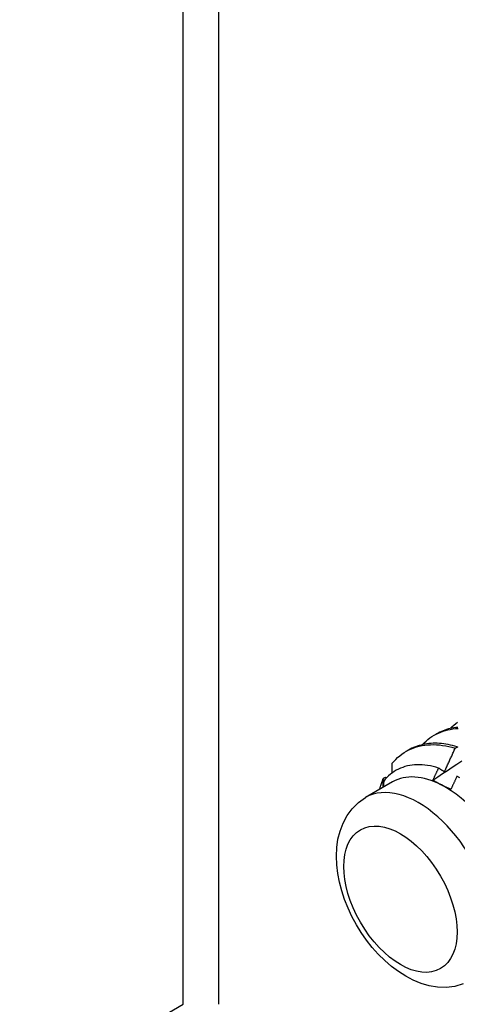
# Model space of a CAD drawing. Header units: inches. Extents: x 17 to 237, y 17 to 149.
# Tile 72 of 118: x 211.213 to 211.756, y 89.676 to 90.897. Entities that reach past the tile are written whole.
import ezdxf

# ---------------------------------------------------------------- set-up
doc = ezdxf.new("R2010")
doc.units = ezdxf.units.IN
doc.header["$MEASUREMENT"] = 0
doc.layers.add('Visible Edges(ANSI)', color=7, linetype='Continuous', lineweight=25)
doc.layers.add('Visible Tangent Edges(ANSI)', color=7, linetype='Continuous', lineweight=25)

msp = doc.modelspace()

# ---------------------------------------------------------------- linework, layer by layer
at = {"layer": 'Visible Edges(ANSI)'}
for p, q in [((211.727, 90.0095), (211.7298, 90.0112)), ((211.753, 89.9932), (211.7555, 89.9949)), ((211.6922, 89.9895), (211.695, 89.9911)), ((211.664, 89.9559), (211.6667, 89.9573)), ((211.6667, 89.9573), (211.6683, 89.9568)), ((211.6755, 89.9514), (211.642, 89.9321))]:
    msp.add_line(p, q, dxfattribs=at)
at = {"layer": 'Visible Edges(ANSI)', "flags": 128}
for points in [[(211.7562, 90.0191), (211.7538, 90.0188), (211.7515, 90.0185), (211.7491, 90.0181), (211.7469, 90.0176), (211.7446, 90.0171), (211.7424, 90.0164), (211.7402, 90.0157), (211.7381, 90.0149), (211.736, 90.0141), (211.7339, 90.0131), (211.7319, 90.0121), (211.7299, 90.011)], [(211.7473, 90.0179), (211.7494, 90.02), (211.7515, 90.022), (211.7538, 90.0239), (211.7561, 90.0257)], [(211.7125, 89.9978), (211.7146, 90), (211.7169, 90.0021), (211.7193, 90.0041), (211.7217, 90.006), (211.7242, 90.0077), (211.7268, 90.0093), (211.7295, 90.0107), (211.7322, 90.012), (211.7351, 90.0132), (211.738, 90.0143), (211.7409, 90.0152), (211.7439, 90.016), (211.747, 90.0166), (211.7502, 90.0171), (211.7534, 90.0175), (211.7566, 90.0177)], [(211.6746, 89.9742), (211.6769, 89.9769), (211.6793, 89.9794), (211.6817, 89.9817), (211.6843, 89.9839), (211.687, 89.986), (211.6898, 89.9879), (211.6927, 89.9896), (211.6957, 89.9911), (211.6988, 89.9925), (211.7019, 89.9938), (211.7052, 89.9948), (211.7085, 89.9957), (211.7119, 89.9964), (211.7153, 89.997), (211.7189, 89.9974), (211.7225, 89.9976), (211.7261, 89.9977), (211.7298, 89.9976), (211.7336, 89.9973), (211.7374, 89.9968), (211.7413, 89.9962), (211.7452, 89.9953), (211.7491, 89.9944), (211.753, 89.9932)], [(211.7555, 89.9949), (211.7527, 89.9957), (211.7499, 89.9965), (211.7471, 89.9972), (211.7444, 89.9977), (211.7416, 89.9982), (211.7389, 89.9986), (211.7362, 89.9989), (211.7335, 89.9991), (211.7309, 89.9993), (211.7282, 89.9993), (211.7256, 89.9993), (211.7231, 89.9991), (211.7205, 89.9989), (211.718, 89.9986), (211.7156, 89.9982), (211.7131, 89.9978), (211.7107, 89.9972), (211.7084, 89.9966), (211.706, 89.9958), (211.7038, 89.995), (211.7015, 89.9941), (211.6993, 89.9932), (211.6972, 89.9921), (211.6951, 89.991)], [(211.7555, 89.9949), (211.7562, 89.9945)], [(211.7398, 89.9642), (211.7403, 89.9654), (211.7409, 89.9666), (211.7415, 89.9678), (211.742, 89.969), (211.7426, 89.9702), (211.7431, 89.9714), (211.7437, 89.9726), (211.7443, 89.9738), (211.7448, 89.975), (211.7454, 89.9762), (211.7459, 89.9774), (211.7465, 89.9787), (211.747, 89.9799), (211.7476, 89.9811), (211.7481, 89.9823), (211.7487, 89.9835), (211.7492, 89.9847), (211.7498, 89.9859), (211.7503, 89.9871), (211.7509, 89.9883), (211.7514, 89.9896), (211.752, 89.9908), (211.7525, 89.992), (211.753, 89.9932)], [(211.7325, 89.9686), (211.7291, 89.9697), (211.7256, 89.9706), (211.7223, 89.9713), (211.7189, 89.9719), (211.7156, 89.9723), (211.7123, 89.9726), (211.7091, 89.9728), (211.7059, 89.9728), (211.7027, 89.9726), (211.6996, 89.9723), (211.6966, 89.9718), (211.6937, 89.9712), (211.6908, 89.9704), (211.688, 89.9695), (211.6852, 89.9684), (211.6826, 89.9672), (211.68, 89.9659), (211.6775, 89.9644), (211.6751, 89.9627), (211.6728, 89.9609), (211.6705, 89.959), (211.6684, 89.9569), (211.6663, 89.9547), (211.6644, 89.9523)], [(211.6746, 89.9742), (211.6746, 89.9737), (211.6746, 89.9732), (211.6746, 89.9727), (211.6746, 89.9722), (211.6746, 89.9717), (211.6746, 89.9712), (211.6746, 89.9707), (211.6746, 89.9702), (211.6746, 89.9697), (211.6745, 89.9692), (211.6745, 89.9687), (211.6745, 89.9682), (211.6745, 89.9677), (211.6745, 89.9672), (211.6745, 89.9667), (211.6745, 89.9662), (211.6745, 89.9657), (211.6745, 89.9652), (211.6745, 89.9647), (211.6744, 89.9642), (211.6744, 89.9637), (211.6744, 89.9632), (211.6744, 89.9627), (211.6744, 89.9622)], [(211.7255, 89.9537), (211.7315, 89.9577), (211.7374, 89.9617), (211.7434, 89.9657), (211.7494, 89.9696), (211.7553, 89.9736), (211.7613, 89.9776)], [(211.7255, 89.9537), (211.7258, 89.9543), (211.7261, 89.955), (211.7264, 89.9556), (211.7267, 89.9562), (211.727, 89.9568), (211.7273, 89.9574), (211.7276, 89.9581), (211.7279, 89.9587), (211.7281, 89.9593), (211.7284, 89.9599), (211.7287, 89.9605), (211.729, 89.9612), (211.7293, 89.9618), (211.7296, 89.9624), (211.7299, 89.963), (211.7302, 89.9637), (211.7305, 89.9643), (211.7308, 89.9649), (211.7311, 89.9655), (211.7314, 89.9661), (211.7317, 89.9668), (211.732, 89.9674), (211.7322, 89.968), (211.7325, 89.9686)], [(211.7325, 89.9686), (211.7328, 89.9685), (211.7331, 89.9683), (211.7334, 89.9681), (211.7337, 89.9679), (211.734, 89.9677), (211.7343, 89.9675), (211.7346, 89.9673), (211.7349, 89.9672), (211.7352, 89.967), (211.7355, 89.9668), (211.7358, 89.9666), (211.7361, 89.9664), (211.7364, 89.9662), (211.7367, 89.966), (211.7371, 89.9659), (211.7374, 89.9657), (211.7377, 89.9655), (211.738, 89.9653), (211.7383, 89.9651), (211.7386, 89.9649), (211.7389, 89.9647), (211.7392, 89.9645), (211.7395, 89.9644), (211.7398, 89.9642)], [(211.7553, 89.9585), (211.755, 89.9578), (211.7546, 89.9571), (211.7543, 89.9565), (211.754, 89.9558), (211.7537, 89.9551), (211.7534, 89.9544), (211.7531, 89.9537), (211.7528, 89.9531), (211.7525, 89.9524), (211.7521, 89.9517), (211.7518, 89.951), (211.7515, 89.9504), (211.7512, 89.9497), (211.7509, 89.949), (211.7506, 89.9483), (211.7503, 89.9477), (211.7499, 89.947), (211.7496, 89.9463), (211.7493, 89.9456), (211.749, 89.945), (211.7487, 89.9443), (211.7484, 89.9436), (211.7481, 89.9429), (211.7477, 89.9422)], [(211.7589, 89.9563), (211.7553, 89.9585)], [(211.6594, 89.9421), (211.6596, 89.9427), (211.6597, 89.9433), (211.6599, 89.9439), (211.6601, 89.9445), (211.6602, 89.9451), (211.6604, 89.9457), (211.6606, 89.9463), (211.6607, 89.9469), (211.6609, 89.9475), (211.6611, 89.948), (211.6613, 89.9486), (211.6615, 89.9492), (211.6617, 89.9498), (211.6619, 89.9504), (211.6621, 89.9509), (211.6623, 89.9515), (211.6625, 89.9521), (211.6627, 89.9526), (211.6629, 89.9532), (211.6631, 89.9537), (211.6633, 89.9543), (211.6635, 89.9549), (211.6638, 89.9554), (211.664, 89.9559)], [(211.6635, 89.9445), (211.6636, 89.945), (211.6636, 89.9454), (211.6636, 89.9459), (211.6636, 89.9464), (211.6636, 89.9469), (211.6637, 89.9474), (211.6637, 89.9478), (211.6637, 89.9483), (211.6637, 89.9488), (211.6637, 89.9493), (211.6638, 89.9498), (211.6638, 89.9502), (211.6638, 89.9507), (211.6638, 89.9512), (211.6638, 89.9517), (211.6638, 89.9521), (211.6639, 89.9526), (211.6639, 89.9531), (211.6639, 89.9536), (211.6639, 89.954), (211.6639, 89.9545), (211.664, 89.955), (211.664, 89.9555), (211.664, 89.9559)], [(211.6644, 89.9523), (211.6644, 89.952), (211.6644, 89.9517), (211.6644, 89.9514), (211.6644, 89.9511), (211.6643, 89.9508), (211.6643, 89.9505), (211.6643, 89.9502), (211.6643, 89.9498), (211.6643, 89.9495), (211.6643, 89.9492), (211.6643, 89.9489), (211.6643, 89.9486), (211.6643, 89.9483), (211.6643, 89.948), (211.6642, 89.9477), (211.6642, 89.9473), (211.6642, 89.947), (211.6642, 89.9467), (211.6642, 89.9464), (211.6642, 89.9461), (211.6642, 89.9458), (211.6642, 89.9455), (211.6642, 89.9452), (211.6642, 89.9448)], [(211.736, 89.9476), (211.7355, 89.9478), (211.7351, 89.948), (211.7346, 89.9483), (211.7342, 89.9485), (211.7337, 89.9488), (211.7332, 89.949), (211.7328, 89.9493), (211.7323, 89.9495), (211.7319, 89.9498), (211.7315, 89.95), (211.731, 89.9503), (211.7306, 89.9506), (211.7301, 89.9508), (211.7297, 89.9511), (211.7293, 89.9513), (211.7288, 89.9516), (211.7284, 89.9518), (211.728, 89.9521), (211.7276, 89.9524), (211.7272, 89.9526), (211.7267, 89.9529), (211.7263, 89.9532), (211.7259, 89.9534), (211.7255, 89.9537)], [(211.7477, 89.9422), (211.7472, 89.9425), (211.7467, 89.9427), (211.7462, 89.9429), (211.7457, 89.9431), (211.7452, 89.9433), (211.7447, 89.9435), (211.7442, 89.9437), (211.7437, 89.9439), (211.7432, 89.9441), (211.7427, 89.9444), (211.7422, 89.9446), (211.7417, 89.9448), (211.7412, 89.945), (211.7407, 89.9452), (211.7403, 89.9455), (211.7398, 89.9457), (211.7393, 89.9459), (211.7388, 89.9462), (211.7383, 89.9464), (211.7379, 89.9466), (211.7374, 89.9469), (211.7369, 89.9471), (211.7365, 89.9473), (211.736, 89.9476)], [(211.763, 89.7007), (211.7526, 89.6978), (211.7419, 89.6965), (211.7313, 89.6969), (211.7209, 89.6985), (211.7109, 89.7014), (211.7011, 89.7054), (211.6918, 89.7103), (211.6827, 89.716), (211.674, 89.7225), (211.6657, 89.7297), (211.6577, 89.7376), (211.6502, 89.746), (211.6431, 89.755), (211.6366, 89.7644), (211.6305, 89.7743), (211.625, 89.7844), (211.6202, 89.7948), (211.6159, 89.8054), (211.6124, 89.8162), (211.6095, 89.827), (211.6074, 89.8378), (211.6062, 89.8486), (211.6057, 89.8593), (211.6062, 89.8699), (211.6076, 89.8803), (211.6102, 89.8904), (211.6139, 89.9003), (211.6189, 89.9096), (211.6253, 89.9182), (211.6331, 89.9258), (211.642, 89.9321)]]:
    msp.add_lwpolyline(points, dxfattribs=at)
at = {"layer": 'Visible Edges(ANSI)'}
for major_axis, start_param, end_param in [((-0.0655, 0.1134), 5.550735, 6.283185), ((0.0655, -0.1134), 1.361945, 2.409143)]:
    msp.add_ellipse((211.7409, 89.838), major_axis=major_axis, ratio=0.57735, start_param=start_param, end_param=end_param, dxfattribs=at)
at = {"layer": 'Visible Tangent Edges(ANSI)'}
for p, q in [((211.4156, 89.6755), (211.4156, 107.8635)), ((211.4594, 107.8381), (211.4594, 89.6755)), ((203.5718, 85.1469), (211.4156, 89.6755))]:
    msp.add_line(p, q, dxfattribs=at)
msp.add_ellipse((211.7075, 89.8187), major_axis=(0.0655, -0.1134), ratio=0.57735, start_param=0, end_param=3.141593, dxfattribs=at)
msp.add_ellipse((211.6852, 89.8059), major_axis=(0.0497, -0.0861), ratio=0.57735, dxfattribs=at)

doc.saveas('drawing.dxf')
